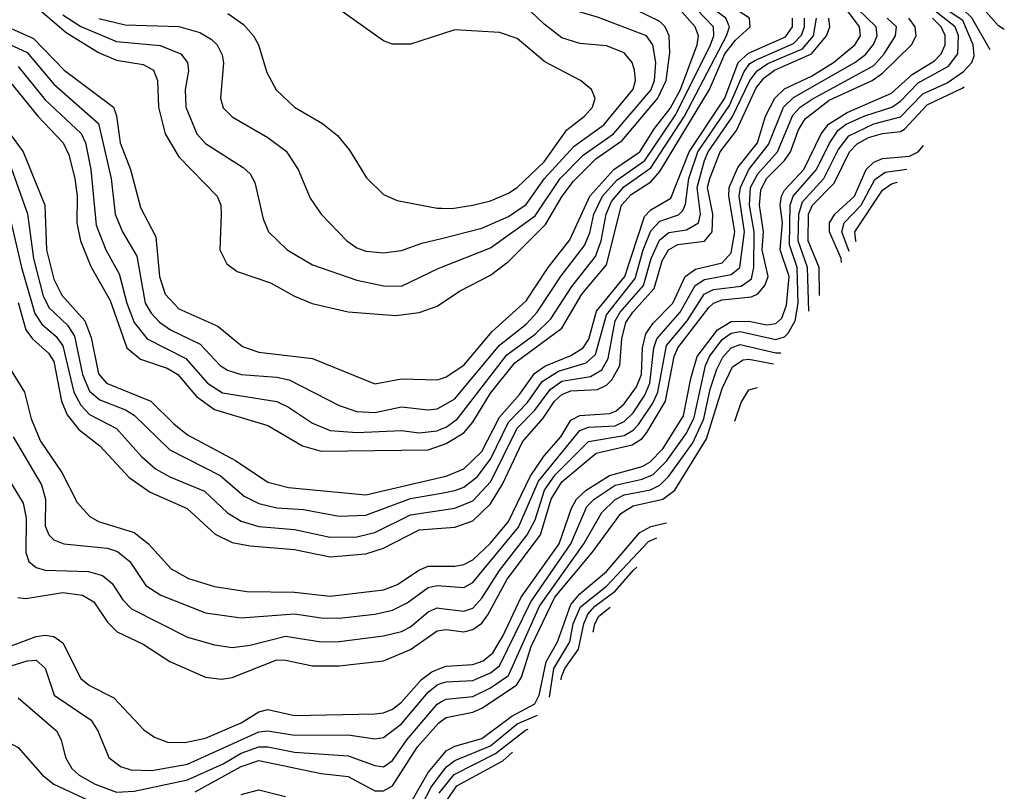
# Model space of a CAD drawing. Header units: inches. Extents: x 1308407 to 1441228, y 959628 to 1036311.
# Tile 74 of 256: x 1359053 to 1361263, y 978014 to 979746. Entities that reach past the tile are written whole.
import ezdxf

# ---------------------------------------------------------------- set-up
doc = ezdxf.new("R2010")
doc.units = ezdxf.units.IN
doc.header["$MEASUREMENT"] = 0
doc.layers.add('B3957', color=7, linetype='Continuous')
doc.layers.add('B3967', color=7, linetype='Continuous')

msp = doc.modelspace()

# ---------------------------------------------------------------- linework, layer by layer
at = {"layer": 'B3957', "color": 5}
for points, elevation in [([(1360000, 979714.1), (1359930, 979691.7), (1359890, 979691.7), (1359870, 979699), (1359676.9, 979836.9), (1359639.8, 979879.8), (1359615.8, 979915.8), (1359580.3, 980000)], 3580), ([(1359090, 979775.5), (1359157.5, 979717.5), (1359230, 979672.6), (1359270, 979655.3), (1359330, 979645.5), (1359353.2, 979633.2), (1359362.6, 979610), (1359364.4, 979550), (1359379.6, 979490), (1359410, 979438.2), (1359496.6, 979350), (1359504.2, 979330), (1359505.5, 979310), (1359502.5, 979230), (1359518.1, 979198.1), (1359541, 979181), (1359615.9, 979155.9), (1359670, 979125.6), (1359709.4, 979109.4), (1359790.4, 979090.4), (1359897.6, 979082.4), (1359950, 979088.9), (1359990, 979103.1), (1360000, 979109.8)], 3520), ([(1358990, 979746.3), (1359084.3, 979704.3), (1359153.2, 979633.2), (1359263.9, 979550), (1359270.6, 979530.6), (1359278.4, 979470), (1359301.9, 979410), (1359324.4, 979324.4), (1359358.9, 979258.9), (1359366.7, 979170), (1359379.6, 979130), (1359410, 979097.2), (1359498, 979058), (1359552.9, 979012.9), (1359590, 978999.9), (1359710, 978985.7), (1359850, 978929.2), (1359910, 978940.1), (1359990, 978937.9), (1360000, 978941.1)], 3480), ([(1359150, 979757.5), (1359190, 979731.2), (1359270, 979697.6), (1359368.3, 979688.3), (1359414.4, 979670), (1359429.7, 979650), (1359431.8, 979631.8), (1359424.1, 979590), (1359425.7, 979550), (1359450.3, 979490.3), (1359470, 979468.3), (1359554.5, 979414.5), (1359570, 979400.1), (1359581.2, 979381.2), (1359599.5, 979299.5), (1359611.6, 979270), (1359653.6, 979230), (1359710, 979195.7), (1359810, 979161.4), (1359870, 979149), (1359910, 979148.4), (1359992.5, 979187.5), (1360000, 979190.5)], 3540), ([(1359230.8, 979749.2), (1359290, 979735), (1359410, 979731.3), (1359457.6, 979717.6), (1359482.6, 979702.6), (1359496.1, 979690), (1359507.8, 979667.8), (1359510.5, 979649.5), (1359503.6, 979570), (1359510, 979548.4), (1359530, 979528.3), (1359610, 979481.7), (1359651, 979451), (1359678, 979410), (1359705.4, 979345.4), (1359730.1, 979310.1), (1359787.5, 979250), (1359810, 979234.1), (1359830, 979226.8), (1359870, 979222.9), (1359910, 979228.1), (1359955.6, 979244.4), (1360000, 979255.5)], 3560), ([(1359520.1, 979760.1), (1359555.5, 979735.5), (1359578, 979710), (1359589.1, 979690), (1359607.7, 979627.7), (1359628.6, 979588.6), (1359670, 979550.1), (1359733, 979513), (1359766.2, 979486.2), (1359793.1, 979453.1), (1359831.7, 979391.7), (1359870, 979353.6), (1359900.3, 979340.3), (1359990, 979323), (1360000, 979323)], 3580), ([(1358990, 979709.3), (1359070, 979672.6), (1359130, 979601.8), (1359230, 979513.3), (1359258.3, 979390), (1359267.5, 979310), (1359283.9, 979270), (1359315.8, 979215.8), (1359334.9, 979110), (1359347.8, 979087.8), (1359367.1, 979067.1), (1359391.5, 979050), (1359458, 979018), (1359503.1, 978970), (1359519.3, 978959.3), (1359550, 978949.5), (1359630, 978943.9), (1359657.8, 978937.8), (1359770, 978879.9), (1359810, 978866.4), (1359850, 978864.7), (1359910, 978877.4), (1359970, 978870.4), (1359990, 978872.6), (1360000, 978878.3)], 3460), ([(1359050, 979641.4), (1359110, 979566.4), (1359191.2, 979491.2), (1359200.5, 979470), (1359212.7, 979410), (1359224.9, 979284.9), (1359246.3, 979230), (1359276, 979176), (1359293.2, 979110), (1359310, 979066.7), (1359339.5, 979030), (1359426.1, 978986.1), (1359474.9, 978930), (1359508.3, 978908.3), (1359630, 978888.9), (1359656.4, 978876.4), (1359710, 978840.2), (1359750, 978824), (1359810, 978819.5), (1359910, 978824.2), (1359950, 978819.1), (1359990, 978823.6), (1360000, 978827.6)], 3440), ([(1359029.3, 979609.3), (1359093.5, 979530), (1359150.3, 979470), (1359163, 979443), (1359177, 979390), (1359182, 979350), (1359181.5, 979290), (1359189.4, 979250), (1359212.5, 979192.5), (1359256.3, 979116.3), (1359293.8, 979010), (1359324.5, 978984.5), (1359384.2, 978964.2), (1359407.8, 978950), (1359450, 978900.2), (1359490, 978871.6), (1359610, 978835.5), (1359687.8, 978790), (1359730, 978778), (1359970, 978781), (1360000, 978791.2)], 3420), ([(1359010, 979519.5), (1359060.8, 979450), (1359109.2, 979330), (1359113.4, 979230), (1359130, 979163.8), (1359147.8, 979127.8), (1359199.6, 979070), (1359213.2, 979033.2), (1359230, 978951.4), (1359248.1, 978930), (1359347.2, 978890), (1359398.7, 978838.7), (1359430, 978814.4), (1359537.1, 978757.1), (1359610, 978707.8), (1359656.1, 978696.1), (1359830, 978679.3), (1360000, 978719.2)], 3380), ([(1359030, 979424), (1359070.4, 979310.4), (1359083.9, 979210), (1359105.7, 979125.7), (1359119.4, 979099.4), (1359160.4, 979060.4), (1359176.2, 979036.2), (1359193.7, 978950), (1359210, 978912.5), (1359232.8, 978892.8), (1359290.7, 978870.7), (1359310, 978858.7), (1359390, 978780.7), (1359502.7, 978722.7), (1359556.9, 978676.9), (1359590, 978660.1), (1359630, 978650.6), (1359690, 978646.6), (1359770, 978631.8), (1359830, 978633.9), (1359930, 978671.2), (1360000, 978683.7)], 3360), ([(1359033.8, 979290), (1359056.8, 979190), (1359086.8, 979086.8), (1359102.7, 979062.7), (1359134.9, 979034.9), (1359150, 979013.9), (1359174.6, 978910), (1359190, 978881), (1359210, 978859.7), (1359270, 978828.7), (1359326.1, 978766.1), (1359358.2, 978738.2), (1359390, 978719.8), (1359467.6, 978687.6), (1359519.5, 978639.5), (1359550, 978620.9), (1359590, 978608.4), (1359670, 978601.6), (1359750, 978584.8), (1359810, 978585.1), (1359850, 978595.2), (1359930, 978634.7), (1360000, 978645)], 3340), ([(1359050, 979111.5), (1359067.1, 979050), (1359082.1, 979030), (1359117.9, 978997.9), (1359130, 978979), (1359146.6, 978890), (1359159.4, 978859.4), (1359186.1, 978826.1), (1359233, 978790), (1359298.7, 978718.7), (1359345.8, 978685.8), (1359429.2, 978649.2), (1359491.5, 978591.5), (1359530, 978572.8), (1359570, 978565.1), (1359670, 978556.6), (1359750, 978540.2), (1359830, 978547), (1359870, 978559.9), (1359950, 978601.1), (1360000, 978604.9)], 3320), ([(1359014.2, 978990), (1359063.5, 978910), (1359078.5, 978850), (1359100, 978800), (1359147.9, 978730), (1359182.2, 978662.2), (1359210.7, 978630.7), (1359230, 978620.1), (1359310, 978595.2), (1359342, 978570), (1359393.3, 978513.3), (1359432.1, 978492.1), (1359490, 978473.6), (1359562.8, 978462.8), (1359670, 978460.8), (1359750, 978452.1), (1359870, 978466.3), (1359901.3, 978478.7), (1359949.2, 978510.8), (1359970, 978519.3), (1360000, 978519.4)], 3280), ([(1359038.4, 978810), (1359102.2, 978702.2), (1359111.2, 978670), (1359110.4, 978610), (1359118.2, 978590), (1359130, 978578.7), (1359151.8, 978570), (1359250, 978559.8), (1359272.6, 978552.6), (1359300.6, 978530), (1359336.3, 978476.3), (1359370, 978454.1), (1359470, 978414.5), (1359550, 978403.2), (1359670, 978412.5), (1359730, 978403.4), (1359770, 978403), (1359850, 978411.8), (1359890, 978421.1), (1359922.6, 978437.4), (1359970, 978471.8), (1359990, 978476), (1360000, 978475.2)], 3260), ([(1359000, 978760), (1359061, 978661), (1359067.6, 978627.6), (1359067.1, 978550), (1359073.9, 978530), (1359090, 978516.5), (1359110, 978510.4), (1359207.5, 978507.5), (1359238.6, 978498.6), (1359260.9, 978480.9), (1359284.2, 978444.2), (1359304, 978424), (1359430, 978360.4), (1359490, 978343.2), (1359530, 978337.1), (1359570, 978342.3), (1359650, 978362.7), (1359730, 978349.5), (1359770, 978350.6), (1359870, 978363.4), (1359910, 978373.2), (1359930, 978383.5), (1359970, 978417.2), (1359990, 978425.9), (1360000, 978424.7)], 3240), ([(1359048.9, 978448.9), (1359067.2, 978447.2), (1359150, 978460.1), (1359194.3, 978454.3), (1359219.2, 978439.2), (1359250, 978393.9), (1359272.2, 978372.2), (1359330, 978344.3), (1359390, 978305.8), (1359470, 978270.1), (1359505.7, 978265.7), (1359530, 978269.4), (1359630, 978309.2), (1359650, 978308.8), (1359710, 978295.4), (1359770, 978295.4), (1359870, 978306.9), (1359930, 978332.6), (1359990, 978374.4), (1360000, 978376)], 3220), ([(1359010, 978331.4), (1359090, 978361.3), (1359110, 978364.6), (1359130, 978361.8), (1359150, 978347.5), (1359190, 978267.2), (1359210, 978251.7), (1359264.3, 978224.3), (1359331.8, 978151.8), (1359355.9, 978135.9), (1359384.7, 978124.7), (1359423.7, 978123.7), (1359470, 978133.4), (1359550, 978167.8), (1359590, 978192.2), (1359610, 978197.8), (1359670, 978184.3), (1359850, 978188), (1359870, 978190.1), (1359890, 978198.8), (1359910, 978214.1), (1359954.8, 978265.2), (1359977.8, 978282.2), (1360000, 978291)], 3180), ([(1359010, 978288), (1359070, 978307.1), (1359090, 978308.7), (1359110.3, 978290.3), (1359130.6, 978230), (1359213.5, 978173.5), (1359228.3, 978150), (1359253.4, 978090), (1359279.3, 978070), (1359302.5, 978062.5), (1359350, 978060.9), (1359430, 978074.7), (1359590, 978147.7), (1359610, 978150), (1359670, 978140.2), (1359790, 978140.9), (1359850, 978132.1), (1359870, 978134.6), (1359910, 978165.4), (1359970, 978236.9), (1359990, 978253.3), (1360000, 978256.7)], 3160), ([(1359050, 978223.8), (1359135.5, 978150), (1359146.3, 978130), (1359155.7, 978090), (1359170, 978065.6), (1359186.4, 978050), (1359222.1, 978030), (1359270, 978012.5), (1359310, 978014.4), (1359430, 978039.7), (1359510, 978075.9), (1359550, 978099.6), (1359590, 978113.8), (1359610, 978114), (1359670, 978101.7), (1359790, 978093.4), (1359850, 978071.8), (1359870, 978069.2), (1359890, 978083.4), (1359921.9, 978130), (1359990, 978210), (1360000, 978215.5)], 3140), ([(1359447, 978013), (1359550, 978069.7), (1359590, 978083.4), (1359730, 978054), (1359790, 978047.1), (1359850, 978014.9), (1359870, 978015), (1359890, 978026.7), (1359945.8, 978114.2), (1359992.9, 978167.1), (1360000, 978172.4)], 3120), ([(1358933.7, 977970), (1358945.2, 978074.8), (1358956, 978104), (1358970, 978115.2), (1358990, 978120.9), (1359030, 978122.1), (1359038.6, 978118.6), (1359050, 978112.3), (1359104.5, 978050), (1359130, 978030.3), (1359250, 977974.1)], 3120), ([(1359920.6, 977970), (1359970, 978056), (1360000, 978092.5)], 3080), ([(1359938.4, 977950), (1359976.5, 978023.5), (1360000, 978054.8)], 3060), ([(1359550, 978006.8), (1359590, 978017.5), (1359650, 978002.4)], 3080), ([(1359994.7, 978010), (1360000, 978016.5)], 3040)]:
    msp.add_lwpolyline(points, dxfattribs=dict(at, elevation=elevation))
at = {"layer": 'B3967', "color": 5}
for points, elevation in [([(1360000, 978878.3), (1360030, 978895.4), (1360130, 979015.9), (1360190, 979062.7), (1360214.9, 979090), (1360268.5, 979171.5), (1360320.8, 979239.2), (1360332.5, 979267.5), (1360342.1, 979310), (1360361.2, 979350), (1360393.6, 979386.4), (1360456.5, 979430), (1360526.1, 979533.9), (1360603.6, 979690), (1360611.3, 979710), (1360610, 979730), (1360572.5, 979770), (1360470, 979841.5), (1360370, 979891.1), (1360202.2, 979942.2), (1360074.3, 980000)], 3460), ([(1360000, 978827.6), (1360010, 978831.6), (1360035.8, 978850), (1360146.3, 978993.7), (1360210, 979040.5), (1360245, 979075), (1360292.4, 979147.6), (1360345.6, 979214.4), (1360358.5, 979250), (1360369.2, 979310), (1360381.6, 979338.4), (1360409, 979371), (1360470, 979413.6), (1360544.9, 979530), (1360639.6, 979710), (1360646.1, 979730), (1360637.9, 979750), (1360541.4, 979821.4), (1360390, 979901.9), (1360210, 979963.6), (1360130.7, 980000)], 3440), ([(1360000, 978791.2), (1360010, 978794.6), (1360050, 978819), (1360070, 978842.8), (1360110, 978908.2), (1360164.3, 978975.7), (1360270, 979053.5), (1360315.1, 979130), (1360370, 979196.1), (1360404.2, 979330), (1360425.7, 979354.3), (1360470, 979382.7), (1360490, 979405.3), (1360601.2, 979590), (1360635.8, 979670), (1360659.9, 979700.1), (1360692.5, 979730), (1360691.2, 979750), (1360557.4, 979837.4), (1360390, 979921.1), (1360256.3, 979970), (1360185.7, 980000)], 3420), ([(1360824.1, 979091.8), (1360821.5, 979190), (1360800.3, 979250), (1360802.1, 979310), (1360810, 979337.5), (1360858.2, 979390), (1360890, 979454.4), (1360914.3, 979485.7), (1360970, 979512.6), (1361030, 979528.2), (1361080.1, 979579.9), (1361135.1, 979604.9), (1361171.6, 979630), (1361190, 979650), (1361195.1, 979664.9), (1361193, 979690), (1361170, 979744.5), (1361110, 979783.9), (1361035.2, 979850), (1361023.4, 979870), (1360994.1, 979954.1), (1360957.9, 980000)], 3140), ([(1361231.2, 979678.4), (1361190.2, 979750.2), (1361170, 979769.7), (1361130, 979789.7), (1361110, 979804.9), (1361063.1, 979850), (1361042.6, 979882.6), (1361010.4, 979970), (1360986.7, 980000)], 3120), ([(1361263.1, 979724.1), (1361250, 979732.8), (1361204.1, 979784.1), (1361150, 979821.6), (1361121.9, 979850), (1361082.6, 979910), (1361060.1, 979980.1), (1361045.4, 980000)], 3080), ([(1360000, 978941.1), (1360010, 978944.3), (1360050, 978971.1), (1360113.8, 979046.2), (1360190, 979115.1), (1360239.3, 979190), (1360288.2, 979251.8), (1360332.6, 979350), (1360386.5, 979410), (1360445.3, 979450), (1360477.9, 979502.1), (1360513.3, 979546.7), (1360536.4, 979590), (1360573.4, 979690), (1360576.3, 979710), (1360569.2, 979730), (1360534.2, 979770), (1360483.6, 979810), (1360452, 979830), (1360370, 979868.1), (1360167.8, 979927.8), (1360070, 979962.2), (1360000, 979974.2)], 3480), ([(1360000, 979109.8), (1360042, 979138), (1360110, 979172.6), (1360150, 979203.6), (1360233.1, 979286.9), (1360270.4, 979350), (1360296.4, 979383.6), (1360345.9, 979434.1), (1360405, 979475), (1360485.6, 979570), (1360504.2, 979610), (1360512.3, 979672.3), (1360510.9, 979710), (1360502, 979730), (1360490, 979742.3), (1360410, 979781.2), (1360310, 979822.9), (1360250, 979842.5), (1360190.4, 979870.4), (1360000, 979870.9)], 3520), ([(1360000, 978519.4), (1360030, 978519.6), (1360050, 978523.1), (1360070, 978533.5), (1360110, 978571.5), (1360150, 978620), (1360199, 978721), (1360230, 978767), (1360267.6, 978810), (1360290, 978847.3), (1360310, 978858.1), (1360377.8, 978862.2), (1360392.1, 978867.9), (1360410, 978883.7), (1360437.8, 978922.2), (1360449, 978950), (1360451.3, 979010), (1360458.7, 979041.3), (1360474.8, 979065.2), (1360519, 979110), (1360546.7, 979170), (1360570, 979186.1), (1360630, 979200.3), (1360650, 979222.9), (1360657.9, 979270), (1360644.5, 979350), (1360645.8, 979370), (1360665.2, 979414.8), (1360708.8, 979470), (1360727.4, 979530), (1360748.1, 979570), (1360770, 979591), (1360830, 979619.4), (1360879.6, 979650), (1360927.4, 979690), (1360940.1, 979710), (1360938, 979730), (1360849.6, 979849.6)], 3280), ([(1360000, 979190.5), (1360110, 979234.5), (1360210, 979306), (1360266.4, 979390), (1360317.7, 979442.3), (1360386, 979490), (1360470, 979588.4), (1360477.8, 979610), (1360480.8, 979650), (1360474.3, 979690), (1360459.7, 979710), (1360350, 979752.2), (1360270, 979775.2), (1360201.1, 979830), (1360178.9, 979838.9), (1360150, 979840), (1360000, 979825.2)], 3540), ([(1360000, 978256.7), (1360010, 978260.1), (1360070, 978262.7), (1360110, 978280.1), (1360130, 978295.6), (1360200.2, 978439.8), (1360290.3, 978570), (1360326.4, 978653.6), (1360342.7, 978670), (1360390, 978701.2), (1360450, 978714.6), (1360474.6, 978725.4), (1360505, 978755), (1360550, 978817.9), (1360567, 978853), (1360592.6, 978970), (1360601.6, 978990), (1360630, 979028.7), (1360650, 979042.9), (1360670, 979046.1), (1360750, 979028.5), (1360770, 979034.5), (1360777.7, 979042.3), (1360793.7, 979070), (1360800.5, 979110), (1360798, 979190), (1360780.8, 979240.8), (1360782.7, 979330), (1360788.9, 979350), (1360841.9, 979410), (1360870.5, 979469.5), (1360890, 979498.2), (1360908.4, 979511.6), (1360950, 979530.8), (1361010.7, 979550), (1361030, 979563.6), (1361070, 979604.9), (1361137.9, 979642.1), (1361158.7, 979670), (1361160.2, 979710), (1361152.9, 979730), (1361017.7, 979837.7)], 3160), ([(1360000, 979255.5), (1360090, 979278.1), (1360150, 979304.2), (1360190, 979331.5), (1360231, 979390), (1360297.4, 979462.6), (1360364.2, 979510), (1360430, 979590.2), (1360435, 979610), (1360433.1, 979633.1), (1360427.5, 979650), (1360410, 979671.9), (1360370, 979687.7), (1360310, 979692.9), (1360270, 979705.7), (1360230, 979736), (1360170, 979794.4), (1360150, 979797.8), (1360000, 979779.1)], 3560), ([(1360000, 978475.2), (1360050, 978471.4), (1360070, 978482.6), (1360172.9, 978607.1), (1360217.9, 978710), (1360310, 978824.3), (1360330, 978831.9), (1360390, 978834.8), (1360410, 978844.2), (1360430, 978863.9), (1360456.5, 978903.5), (1360467.7, 978930), (1360476.4, 979010), (1360483.1, 979030), (1360535.6, 979090), (1360569.3, 979150), (1360590, 979163), (1360650, 979174), (1360669.7, 979190.3), (1360680, 979270), (1360668.3, 979350), (1360670.7, 979370), (1360689.4, 979410), (1360734.1, 979465.9), (1360767.7, 979550), (1360790, 979571.9), (1360927.2, 979650), (1360951.6, 979668.4), (1360969.5, 979690.5), (1360978, 979710), (1360975.6, 979730), (1360913.5, 979790)], 3260), ([(1360000, 978719.2), (1360010, 978721.5), (1360050, 978738.4), (1360090, 978776.7), (1360130, 978854.4), (1360175, 978905), (1360208.2, 978951.8), (1360231.4, 978968.6), (1360290, 978992.5), (1360318, 979010), (1360330.5, 979029.5), (1360347.7, 979092.3), (1360411.5, 979170), (1360455.5, 979304.5), (1360470, 979319.3), (1360514.4, 979345.6), (1360555.6, 979450), (1360636.1, 979570), (1360665.6, 979650), (1360688.7, 979671.3), (1360772, 979708), (1360787.8, 979730), (1360787.9, 979750)], 3380), ([(1360000, 978683.7), (1360030, 978689.1), (1360050, 978697.1), (1360080.2, 978719.8), (1360110, 978759.8), (1360150, 978842.7), (1360192.7, 978887.3), (1360225.7, 978934.3), (1360262.7, 978957.3), (1360324.3, 978975.7), (1360345.2, 978994.8), (1360370, 979083.9), (1360434.5, 979165.5), (1360452.4, 979230), (1360470, 979272.2), (1360490, 979294.4), (1360531.8, 979308.2), (1360541.7, 979318.3), (1360547.8, 979332.2), (1360555.2, 979390), (1360575.5, 979450), (1360646.5, 979553.5), (1360678.8, 979630), (1360692.2, 979647.8), (1360704.3, 979655.7), (1360790, 979692.9), (1360808, 979712), (1360814.3, 979730), (1360814.6, 979750)], 3360), ([(1360000, 978645), (1360030, 978649.4), (1360070, 978666), (1360110.5, 978709.5), (1360170, 978829.4), (1360209.3, 978870), (1360243.5, 978916.5), (1360270, 978934.5), (1360334.6, 978945.4), (1360359.7, 978960.3), (1360374, 978986), (1360389.3, 979070), (1360401, 979090), (1360453.4, 979150), (1360470.1, 979210), (1360488.9, 979251.1), (1360510, 979268.3), (1360550, 979274.9), (1360576.3, 979290), (1360581.4, 979310), (1360573.4, 979370), (1360590.5, 979430), (1360598.1, 979450), (1360652.4, 979527.6), (1360692, 979610), (1360708.2, 979631.8), (1360732.2, 979647.8), (1360810, 979681), (1360834.5, 979710), (1360841.8, 979750)], 3340), ([(1360000, 978604.9), (1360030, 978607.2), (1360070, 978621), (1360110, 978659.2), (1360136.7, 978703.3), (1360181.7, 978798.3), (1360228.2, 978851.8), (1360253.6, 978890), (1360270, 978904.9), (1360290, 978912.8), (1360350, 978915.9), (1360370, 978925.6), (1360382.5, 978937.5), (1360400.4, 978970), (1360404.6, 979030), (1360413.7, 979066.3), (1360429.1, 979090), (1360477, 979143), (1360495, 979205), (1360509.6, 979230), (1360530, 979241.4), (1360590, 979249.4), (1360607.1, 979270), (1360609.2, 979310), (1360596.6, 979370), (1360602.1, 979390), (1360625.6, 979450), (1360662.3, 979497.7), (1360706.4, 979593.6), (1360724.3, 979615.7), (1360747, 979633), (1360830.4, 979669.6), (1360863.7, 979710), (1360871.2, 979730), (1360869.2, 979750)], 3320), ([(1360000, 978424.7), (1360050, 978418.3), (1360070, 978425.5), (1360090, 978447.9), (1360130.1, 978509.9), (1360192.4, 978590), (1360210, 978623.9), (1360230.7, 978690), (1360255.2, 978724.8), (1360330, 978799.4), (1360410, 978813.2), (1360430, 978824.6), (1360442.1, 978837.9), (1360474.3, 978885.7), (1360485.5, 978910), (1360505, 979015), (1360551, 979070), (1360589.1, 979130), (1360610, 979141), (1360672.1, 979147.9), (1360695.6, 979164.4), (1360701.1, 979190), (1360701.5, 979270), (1360691.5, 979330), (1360693.6, 979370), (1360710, 979400.3), (1360754.2, 979450), (1360788.3, 979531.7), (1360805.1, 979550), (1360831.7, 979568.3), (1360970, 979643.9), (1360993.4, 979670), (1361018.5, 979710), (1361021, 979730), (1361000.3, 979750)], 3240), ([(1360000, 978376), (1360010, 978377.6), (1360050, 978372.2), (1360070, 978377.2), (1360090, 978391.3), (1360103.8, 978410), (1360147.1, 978490), (1360221.9, 978590), (1360246.2, 978670), (1360270, 978708.6), (1360347.1, 978772.9), (1360428, 978792), (1360450, 978806.4), (1360460.5, 978819.5), (1360502.7, 978890), (1360522.1, 978990), (1360530.1, 979009.9), (1360600, 979100), (1360610, 979110), (1360630, 979117.1), (1360695.5, 979124.5), (1360710, 979130.7), (1360725.4, 979150), (1360732.7, 979170), (1360719.9, 979230), (1360722.7, 979270), (1360713.4, 979330), (1360716.3, 979363.8), (1360729.6, 979390), (1360769.6, 979430), (1360783, 979450), (1360801.2, 979498.8), (1360816, 979524), (1360870, 979565.7), (1360966.2, 979610), (1360990, 979626.1), (1361054.9, 979690), (1361065.5, 979710), (1361062.9, 979730), (1361049.1, 979750)], 3220), ([(1360000, 978291), (1360010, 978294.9), (1360070, 978298.6), (1360093, 978307), (1360114.9, 978325.1), (1360137.5, 978362.5), (1360178.9, 978450), (1360264.3, 978570), (1360291.5, 978650), (1360302.5, 978670), (1360324.6, 978690), (1360376.7, 978723.3), (1360450, 978743.5), (1360467.2, 978752.8), (1360496.8, 978783.2), (1360543.1, 978856.9), (1360559.2, 978940.8), (1360574, 978990), (1360619.2, 979050), (1360650, 979069.1), (1360689.3, 979069.3), (1360730, 979061.1), (1360750, 979064.1), (1360763.5, 979076.5), (1360774.3, 979105.7), (1360780.1, 979170), (1360760.1, 979230), (1360765.5, 979290), (1360760.1, 979330), (1360762.8, 979350), (1360770, 979363.6), (1360813.1, 979410), (1360852, 979490), (1360868.3, 979511.7), (1360910, 979537.9), (1361010, 979581.1), (1361056.3, 979623.7), (1361106.1, 979653.9), (1361121.6, 979670), (1361130.1, 979689.9), (1361130.6, 979710.6), (1361121.2, 979730), (1361102.1, 979750)], 3180), ([(1360000, 979323), (1360022.8, 979322.8), (1360070, 979329.8), (1360110, 979339.5), (1360150, 979356.7), (1360170, 979369.8), (1360230, 979427.5), (1360280.8, 979499.2), (1360320.7, 979530), (1360338.4, 979550), (1360344.4, 979570), (1360336.5, 979590), (1360311.7, 979610), (1360231.8, 979651.8), (1360170, 979704.5), (1360130, 979717.9), (1360030, 979723.6), (1360000, 979714.1)], 3580), ([(1360848, 979127.4), (1360847.3, 979190), (1360822.9, 979250), (1360823.6, 979310), (1360832.7, 979330), (1360881, 979379), (1360915.4, 979450), (1360932.5, 979467.5), (1360958.2, 979481.8), (1360990, 979490.9), (1361030, 979495.4), (1361039.3, 979500.7), (1361090, 979555), (1361170, 979593.1), (1361173.2, 979595.5)], 3120), ([(1360897.8, 979201.5), (1360896.7, 979210), (1360870.4, 979270), (1360870.9, 979290), (1360882.7, 979310), (1360926.9, 979350), (1360952.7, 979410), (1360970, 979426.2), (1360990, 979434.7), (1361050, 979440), (1361070, 979449.7), (1361081.4, 979464.1)], 3080), ([(1360914.8, 979225.8), (1360898.4, 979270), (1360903.5, 979290), (1360941.8, 979330), (1360972.4, 979387.6), (1360995.6, 979404.4), (1361044.2, 979410.9)], 3060), ([(1360930.2, 979247.8), (1360929.5, 979250), (1360927.9, 979270), (1360990, 979363.8), (1361010, 979378.2), (1361023.5, 979381.3)], 3040), ([(1360000, 978215.5), (1360010, 978221), (1360070, 978226.7), (1360110, 978246.2), (1360150, 978274.4), (1360219.6, 978430), (1360319.3, 978570), (1360359.8, 978640.2), (1360390, 978669.2), (1360410, 978679.8), (1360468.9, 978691.1), (1360490, 978701.2), (1360510, 978721.7), (1360563.8, 978796.2), (1360589, 978850), (1360603.2, 978916.8), (1360618.1, 978961.9), (1360631.3, 978988.7), (1360649.8, 979010), (1360670, 979017.1), (1360750, 978998.2), (1360761.5, 978998.5)], 3140), ([(1360000, 978172.4), (1360010, 978179.9), (1360070, 978191.5), (1360090, 978200.4), (1360167.9, 978252.1), (1360179.1, 978270), (1360201, 978339), (1360254.3, 978450), (1360338.3, 978550), (1360402.4, 978637.6), (1360430, 978655), (1360496.7, 978670), (1360523.7, 978690), (1360594.3, 978805.7), (1360630, 978918.4), (1360653.1, 978966.9), (1360677.2, 978982.8), (1360690, 978984.1), (1360745.1, 978974)], 3120), ([(1360658.4, 978844.9), (1360672.7, 978887.3), (1360690, 978915.1), (1360709.2, 978920.6)], 3080), ([(1360000, 978092.5), (1360010, 978104.7), (1360030, 978115.3), (1360090, 978132.5), (1360157.5, 978182.5), (1360209.3, 978210.7), (1360219.2, 978230), (1360235.1, 978304.9), (1360260.3, 978350), (1360290, 978433.4), (1360310, 978457.3), (1360370, 978507.6), (1360444.9, 978595.1), (1360470, 978608.7), (1360505.1, 978616.6)], 3080), ([(1360242.4, 978225.3), (1360252.2, 978290), (1360287.6, 978350), (1360295.4, 978390), (1360312, 978428), (1360370, 978474.4), (1360464.8, 978575.2), (1360482.9, 978583.5)], 3060), ([(1360268.5, 978264.1), (1360269.2, 978270.8), (1360276.3, 978290), (1360307.1, 978332.9), (1360319, 978390), (1360328.2, 978411.8), (1360343.7, 978430), (1360390, 978463.5), (1360430, 978509.6), (1360438.3, 978517.1)], 3040), ([(1360340.6, 978371.6), (1360343.7, 978390), (1360353.1, 978406.9), (1360378.3, 978427.7)], 3020), ([(1360000, 978054.8), (1360010.8, 978069.2), (1360030, 978083.2), (1360110, 978116.5), (1360170, 978165.6), (1360215.4, 978185)], 3060), ([(1360000, 978016.5), (1360028.5, 978051.5), (1360121.4, 978098.6), (1360188.3, 978151.7), (1360194.5, 978153.8)], 3040), ([(1360000, 977960.7), (1360009.7, 977990.3), (1360033.9, 978026.1), (1360137.6, 978082.4), (1360159.5, 978101.8)], 3020)]:
    msp.add_lwpolyline(points, dxfattribs=dict(at, elevation=elevation))

doc.saveas('drawing.dxf')
